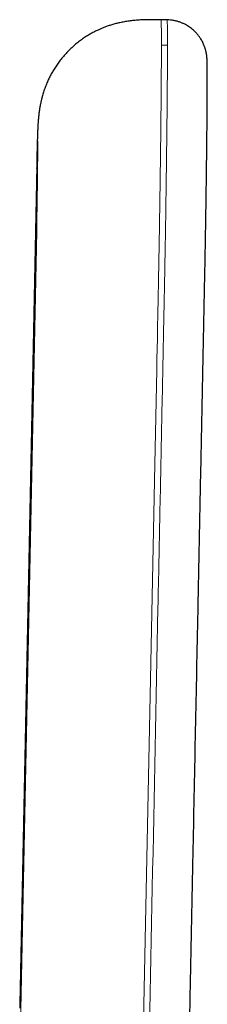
# Model space of a CAD drawing. Header units: millimetres. Extents: x 8 to 837, y 12 to 852.
# Tile 22 of 26: x 477 to 486, y 595 to 644. Entities that reach past the tile are written whole.
import ezdxf

# ---------------------------------------------------------------- set-up
doc = ezdxf.new("R2010")
doc.units = ezdxf.units.MM

msp = doc.modelspace()

# ---------------------------------------------------------------- linework, layer by layer
at = {"color": 7, "linetype": 'Continuous', "lineweight": 30}
for p in [(484.313, 643.855), (484.013, 643.859)]:
    msp.add_line(p, (484.013, 643.859), dxfattribs=at)
at = {"color": 8, "linetype": 'Continuous', "lineweight": 0}
for p, q in [((484.335, 642.61), (484.035, 642.615)), ((477.041, 595.106), (477.879, 636.47)), ((477.879, 633.428), (477.041, 592.063))]:
    msp.add_line(p, q, dxfattribs=at)
at = {"color": 7, "linetype": 'Continuous', "lineweight": 30, "flags": 128}
msp.add_lwpolyline([(477.88, 636.657), (477.485, 617.168), (477.042, 595.291)], dxfattribs=at)
at = {"color": 8, "linetype": 'Continuous', "lineweight": 0, "flags": 128}
msp.add_lwpolyline([(483.005, 587.223), (483.494, 611.326), (483.708, 621.931), (483.803, 626.598), (483.813, 627.111), (483.824, 627.624), (483.834, 628.138), (483.844, 628.654), (483.849, 628.889), (483.854, 629.125), (483.859, 629.365), (483.864, 629.607), (483.869, 629.851), (483.873, 630.079), (483.878, 630.295)], dxfattribs=at)
at = {"color": 7, "linetype": 'Continuous', "lineweight": 30}
for points, knots in [([(484.013, 643.859), (483.912, 643.861), (483.714, 643.864), (483.423, 643.864), (483.143, 643.858), (482.875, 643.844), (482.621, 643.821), (482.38, 643.79), (482.153, 643.752), (481.938, 643.707), (481.736, 643.657), (481.545, 643.601), (481.366, 643.542), (481.201, 643.48), (481.049, 643.418), (480.896, 643.349), (480.736, 643.27), (480.564, 643.178), (480.383, 643.071), (480.193, 642.948), (479.996, 642.806), (479.8, 642.651), (479.606, 642.481), (479.417, 642.296), (479.242, 642.106), (479.081, 641.914), (478.938, 641.725), (478.804, 641.531), (478.683, 641.335), (478.573, 641.138), (478.474, 640.942), (478.381, 640.736), (478.295, 640.521), (478.218, 640.298), (478.166, 640.122), (478.132, 639.996), (478.114, 639.92), (478.097, 639.851), (478.083, 639.785), (478.07, 639.723), (478.059, 639.668), (478.052, 639.632), (478.047, 639.608), (478.044, 639.589), (478.039, 639.563), (478.033, 639.529), (478.026, 639.487), (478.019, 639.441), (478.012, 639.393), (478.005, 639.348), (477.997, 639.287), (477.988, 639.215), (477.978, 639.132), (477.97, 639.052), (477.962, 638.97), (477.955, 638.889), (477.95, 638.816), (477.945, 638.753), (477.942, 638.695), (477.939, 638.651), (477.937, 638.615), (477.935, 638.583), (477.934, 638.549), (477.932, 638.515), (477.93, 638.483), (477.929, 638.452), (477.928, 638.419), (477.926, 638.388), (477.925, 638.359), (477.924, 638.336), (477.923, 638.314), (477.923, 638.294), (477.922, 638.273), (477.921, 638.249), (477.92, 638.218), (477.919, 638.185), (477.917, 638.152), (477.916, 638.123), (477.916, 638.095), (477.914, 638.063), (477.913, 638.021), (477.912, 637.971), (477.91, 637.918), (477.909, 637.87), (477.907, 637.825), (477.906, 637.776), (477.904, 637.719), (477.903, 637.657), (477.901, 637.593), (477.899, 637.527), (477.898, 637.461), (477.896, 637.4), (477.895, 637.34), (477.893, 637.282), (477.892, 637.226), (477.891, 637.18), (477.89, 637.139), (477.889, 637.098), (477.888, 637.048), (477.887, 636.989), (477.885, 636.921), (477.884, 636.842), (477.882, 636.754), (477.881, 636.69), (477.88, 636.657)], [0, 0, 0, 0, 0.024925, 0.048883, 0.071894, 0.093967, 0.115104, 0.134953, 0.153895, 0.171925, 0.189035, 0.2055, 0.220988, 0.235488, 0.248986, 0.261471, 0.277027, 0.29304, 0.309547, 0.328901, 0.348884, 0.369483, 0.390685, 0.412471, 0.434816, 0.454395, 0.474171, 0.493567, 0.512534, 0.531068, 0.549167, 0.566832, 0.586896, 0.60638, 0.625293, 0.63224, 0.638766, 0.644606, 0.649762, 0.65558, 0.660194, 0.663612, 0.664875, 0.666174, 0.668549, 0.671432, 0.675123, 0.679398, 0.683535, 0.687481, 0.691236, 0.699349, 0.706455, 0.713592, 0.721586, 0.730442, 0.737539, 0.744869, 0.75187, 0.758268, 0.761732, 0.766036, 0.771217, 0.776075, 0.780192, 0.784639, 0.789354, 0.794631, 0.798532, 0.802008, 0.805145, 0.808135, 0.811047, 0.81459, 0.818957, 0.824697, 0.82948, 0.833147, 0.836997, 0.84174, 0.846806, 0.854712, 0.862213, 0.868433, 0.873399, 0.879759, 0.887416, 0.894991, 0.902199, 0.91065, 0.917834, 0.924921, 0.931293, 0.937751, 0.943663, 0.949073, 0.952429, 0.95665, 0.961733, 0.967676, 0.974477, 0.982133, 0.990642, 1, 1, 1, 1]), ([(486.3, 640.889), (486.3, 640.908), (486.3, 640.964), (486.3, 641.05), (486.3, 641.144), (486.299, 641.227), (486.299, 641.299), (486.298, 641.361), (486.298, 641.416), (486.298, 641.461), (486.297, 641.499), (486.297, 641.531), (486.297, 641.558), (486.296, 641.583), (486.296, 641.607), (486.295, 641.63), (486.295, 641.652), (486.295, 641.678), (486.294, 641.707), (486.293, 641.739), (486.292, 641.773), (486.291, 641.808), (486.29, 641.837), (486.289, 641.862), (486.288, 641.881), (486.287, 641.901), (486.286, 641.924), (486.285, 641.949), (486.283, 641.974), (486.281, 641.997), (486.279, 642.019), (486.277, 642.04), (486.275, 642.06), (486.272, 642.08), (486.27, 642.103), (486.266, 642.129), (486.262, 642.158), (486.257, 642.189), (486.25, 642.223), (486.242, 642.264), (486.233, 642.306), (486.222, 642.352), (486.207, 642.405), (486.188, 642.468), (486.164, 642.537), (486.135, 642.615), (486.098, 642.698), (486.055, 642.785), (486.007, 642.871), (485.948, 642.967), (485.874, 643.07), (485.785, 643.179), (485.697, 643.272), (485.611, 643.352), (485.524, 643.426), (485.429, 643.496), (485.325, 643.564), (485.214, 643.627), (485.09, 643.687), (484.954, 643.742), (484.807, 643.788), (484.649, 643.824), (484.484, 643.848), (484.37, 643.853), (484.313, 643.855)], [0, 0, 0, 0, 0.0170545, 0.051341, 0.0833819, 0.1131757, 0.1402484, 0.1651499, 0.1878778, 0.2084303, 0.2249409, 0.2397144, 0.2527578, 0.2650233, 0.2771639, 0.28918, 0.301072, 0.3128402, 0.3314126, 0.3501594, 0.3702671, 0.3917986, 0.4140213, 0.4260017, 0.4378055, 0.4495841, 0.4624824, 0.4735968, 0.4852808, 0.4958145, 0.5049333, 0.5138317, 0.5207889, 0.5261705, 0.5320725, 0.5388838, 0.5452777, 0.5523412, 0.5600319, 0.5682132, 0.5765128, 0.583708, 0.5931158, 0.6035866, 0.6154579, 0.6287712, 0.6435619, 0.6593456, 0.675027, 0.6905485, 0.7133827, 0.7357515, 0.7575987, 0.7743676, 0.7919126, 0.8118033, 0.830562, 0.8509135, 0.8727711, 0.896025, 0.9205419, 0.9461651, 0.9727165, 1, 1, 1, 1]), ([(486.269, 636.982), (486.27, 637.046), (486.272, 637.207), (486.274, 637.46), (486.278, 637.74), (486.281, 638.011), (486.283, 638.277), (486.286, 638.538), (486.288, 638.796), (486.29, 639.05), (486.293, 639.3), (486.294, 639.542), (486.296, 639.773), (486.297, 639.994), (486.298, 640.202), (486.299, 640.399), (486.3, 640.585), (486.3, 640.749), (486.3, 640.845), (486.3, 640.888)], [0, 0, 0, 0, 0.039141, 0.099598, 0.159111, 0.217914, 0.276555, 0.335593, 0.39559, 0.457014, 0.519536, 0.58241, 0.644896, 0.706729, 0.76818, 0.829328, 0.890237, 0.950972, 1, 1, 1, 1]), ([(486.224, 633.828), (486.224, 633.848), (486.226, 633.965), (486.229, 634.181), (486.234, 634.479), (486.239, 634.78), (486.243, 635.085), (486.248, 635.389), (486.252, 635.693), (486.256, 635.994), (486.26, 636.294), (486.264, 636.6), (486.267, 636.83), (486.268, 636.958), (486.269, 636.981)], [0, 0, 0, 0, 0.018941, 0.111388, 0.20383, 0.299322, 0.394812, 0.490303, 0.5858, 0.681299, 0.776806, 0.872319, 0.977386, 1, 1, 1, 1]), ([(485.305, 588.19), (485.312, 588.527), (485.325, 589.203), (485.346, 590.222), (485.367, 591.25), (485.388, 592.287), (485.409, 593.329), (485.43, 594.373), (485.451, 595.415), (485.487, 597.198), (485.539, 599.725), (485.662, 605.799), (485.785, 611.889), (485.909, 617.995), (485.976, 621.314), (486.043, 624.633), (486.091, 627.03), (486.121, 628.506), (486.133, 629.06), (486.144, 629.612), (486.155, 630.164), (486.166, 630.716), (486.175, 631.158), (486.182, 631.503), (486.187, 631.747), (486.192, 631.995), (486.196, 632.249), (486.201, 632.507), (486.206, 632.769), (486.211, 633.05), (486.215, 633.323), (486.218, 633.508), (486.22, 633.588)], [0, 0, 0, 0, 0.0222698, 0.0446872, 0.0673916, 0.0903733, 0.1134924, 0.1366062, 0.1596451, 0.1826403, 0.2549537, 0.3273063, 0.5856759, 0.6590759, 0.7324794, 0.8058695, 0.8793099, 0.8915603, 0.9038011, 0.9160254, 0.9282266, 0.9403997, 0.952562, 0.9577773, 0.9629989, 0.9682264, 0.9734611, 0.9787045, 0.9839584, 0.9892245, 0.9953861, 1, 1, 1, 1]), ([(486.22, 633.588), (486.22, 633.614), (486.222, 633.694), (486.223, 633.774), (486.224, 633.828)], [0, 0, 0, 0, 0.338824, 1, 1, 1, 1])]:
    msp.add_open_spline(points, degree=3, knots=knots, dxfattribs=at)
at = {"color": 8, "linetype": 'Continuous', "lineweight": 0}
for points, knots in [([(484.035, 642.615), (484.035, 642.67), (484.035, 642.781), (484.034, 642.934), (484.034, 643.075), (484.033, 643.205), (484.032, 643.323), (484.031, 643.436), (484.029, 643.541), (484.028, 643.635), (484.025, 643.713), (484.023, 643.772), (484.021, 643.814), (484.018, 643.841), (484.016, 643.857), (484.014, 643.858), (484.013, 643.859)], [0, 0, 0, 0, 0.07006, 0.139802, 0.209259, 0.278463, 0.347445, 0.416232, 0.497089, 0.577756, 0.658275, 0.738684, 0.806854, 0.874995, 0.943129, 1, 1, 1, 1]), ([(484.335, 642.61), (484.335, 642.72), (484.334, 642.939), (484.333, 643.21), (484.331, 643.437), (484.328, 643.615), (484.324, 643.746), (484.32, 643.825), (484.316, 643.859), (484.313, 643.852), (484.313, 643.851)], [0, 0, 0, 0, 0.141106, 0.281052, 0.420093, 0.558459, 0.696361, 0.833994, 0.971546, 1, 1, 1, 1]), ([(483.305, 587.219), (483.492, 596.428), (483.694, 606.405), (483.912, 617.149), (483.958, 619.451), (484.005, 621.753), (484.051, 624.056), (484.098, 626.359), (484.131, 628.005), (484.151, 628.994), (484.158, 629.328), (484.165, 629.663), (484.172, 629.988), (484.178, 630.298), (484.184, 630.594), (484.19, 630.895), (484.196, 631.215), (484.202, 631.55), (484.208, 631.892), (484.216, 632.332), (484.226, 632.882), (484.237, 633.544), (484.248, 634.214), (484.258, 634.889), (484.268, 635.564), (484.277, 636.234), (484.286, 636.893), (484.294, 637.536), (484.302, 638.162), (484.308, 638.767), (484.314, 639.35), (484.32, 639.909), (484.324, 640.44), (484.328, 640.943), (484.331, 641.414), (484.333, 641.852), (484.334, 642.256), (484.335, 642.492), (484.335, 642.61)], [0, 0, 0, 0, 0.500021, 0.541689, 0.583358, 0.625026, 0.666695, 0.708363, 0.750096, 0.756044, 0.762081, 0.768231, 0.774241, 0.779745, 0.785045, 0.790147, 0.795636, 0.801555, 0.80713, 0.812694, 0.823207, 0.833704, 0.844203, 0.854717, 0.865265, 0.875803, 0.886253, 0.896634, 0.906961, 0.917253, 0.927522, 0.937783, 0.948051, 0.958338, 0.968661, 0.979033, 0.989473, 1, 1, 1, 1]), ([(483.878, 630.295), (483.879, 630.344), (483.881, 630.441), (483.884, 630.589), (483.887, 630.739), (483.89, 630.895), (483.893, 631.059), (483.896, 631.229), (483.899, 631.402), (483.902, 631.573), (483.906, 631.741), (483.909, 631.908), (483.912, 632.119), (483.917, 632.376), (483.922, 632.68), (483.927, 632.987), (483.933, 633.295), (483.938, 633.612), (483.943, 633.937), (483.948, 634.269), (483.954, 634.602), (483.959, 634.937), (483.964, 635.271), (483.968, 635.599), (483.973, 635.92), (483.977, 636.232), (483.981, 636.541), (483.985, 636.847), (483.989, 637.156), (483.993, 637.467), (483.997, 637.779), (484.001, 638.087), (484.004, 638.391), (484.007, 638.689), (484.011, 638.999), (484.014, 639.32), (484.017, 639.65), (484.02, 639.97), (484.023, 640.266), (484.025, 640.538), (484.027, 640.788), (484.029, 641.03), (484.03, 641.264), (484.031, 641.491), (484.032, 641.705), (484.033, 641.906), (484.034, 642.096), (484.034, 642.278), (484.035, 642.452), (484.035, 642.56), (484.035, 642.615)], [0, 0, 0, 0, 0.011938, 0.023814, 0.035807, 0.048099, 0.060873, 0.074314, 0.087766, 0.100868, 0.113394, 0.125907, 0.138407, 0.1607, 0.182966, 0.205211, 0.227444, 0.24967, 0.273247, 0.296834, 0.32044, 0.344076, 0.367749, 0.39147, 0.413832, 0.436098, 0.458276, 0.480375, 0.502403, 0.525699, 0.548934, 0.572118, 0.595259, 0.618366, 0.641446, 0.668624, 0.695788, 0.722952, 0.750127, 0.773204, 0.796306, 0.819441, 0.842618, 0.865845, 0.889131, 0.911149, 0.933236, 0.955401, 0.977652, 1, 1, 1, 1]), ([(477.879, 636.47), (477.88, 636.533), (477.882, 636.658), (477.886, 636.833), (477.89, 637), (477.894, 637.155), (477.897, 637.298), (477.901, 637.426), (477.904, 637.539), (477.907, 637.638), (477.91, 637.724), (477.913, 637.796), (477.916, 637.857), (477.918, 637.903), (477.921, 637.934), (477.923, 637.95), (477.925, 637.949), (477.927, 637.932), (477.928, 637.9), (477.929, 637.854), (477.93, 637.794), (477.931, 637.721), (477.931, 637.636), (477.931, 637.568), (477.931, 637.535)], [0, 0, 0, 0, 0.046667, 0.093333, 0.14, 0.186663, 0.233329, 0.279998, 0.323998, 0.367997, 0.411997, 0.455997, 0.499999, 0.546667, 0.593332, 0.639997, 0.686662, 0.733327, 0.779996, 0.823996, 0.867996, 0.911997, 0.955997, 1, 1, 1, 1]), ([(477.931, 637.535), (477.931, 637.496), (477.931, 637.419), (477.93, 637.286), (477.93, 637.142), (477.929, 636.986), (477.928, 636.819), (477.926, 636.646), (477.924, 636.467), (477.923, 636.284), (477.92, 636.095), (477.918, 635.901), (477.916, 635.698), (477.913, 635.487), (477.91, 635.27), (477.907, 635.05), (477.903, 634.83), (477.9, 634.611), (477.896, 634.397), (477.893, 634.191), (477.889, 633.992), (477.886, 633.798), (477.882, 633.609), (477.88, 633.488), (477.879, 633.428)], [0, 0, 0, 0, 0.0466682, 0.0933343, 0.1400005, 0.1866663, 0.2333326, 0.280001, 0.3240007, 0.3680002, 0.4119998, 0.4559994, 0.5000014, 0.5466694, 0.5933349, 0.64, 0.6866644, 0.7333301, 0.7799997, 0.8239984, 0.8679967, 0.9119978, 0.9559982, 1, 1, 1, 1]), ([(477.88, 636.657), (477.88, 636.639), (477.878, 636.576), (477.878, 636.514), (477.879, 636.47)], [0, 0, 0, 0, 0.2920316, 1, 1, 1, 1])]:
    msp.add_open_spline(points, degree=3, knots=knots, dxfattribs=at)

doc.saveas('drawing.dxf')
